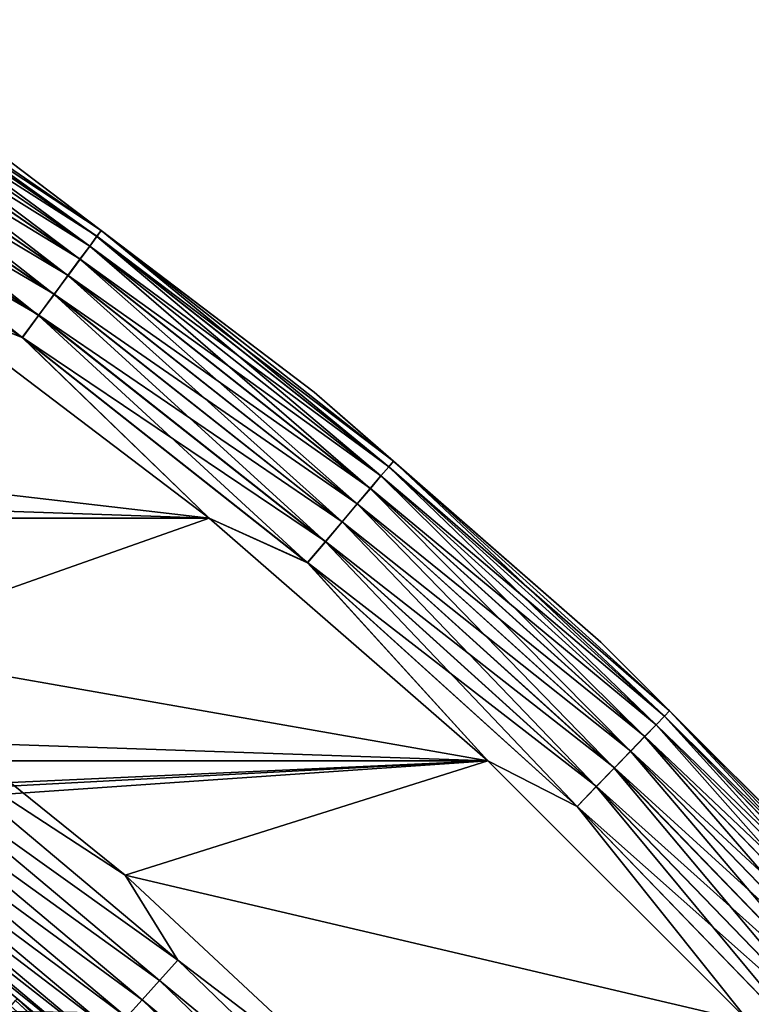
# Model space of a CAD drawing. Header units: metres. Extents: x -17 to 65, y -30 to 30.
# Tile 205 of 256: x 9.8 to 12.1, y 11.3 to 14.3. Entities that reach past the tile are written whole.
import ezdxf

# ---------------------------------------------------------------- set-up
doc = ezdxf.new("R2010")
doc.units = ezdxf.units.M
doc.layers.add('solid_508461', color=7, linetype='CONTINUOUS')

msp = doc.modelspace()

# ---------------------------------------------------------------- linework, layer by layer
at = {"layer": 'solid_508461'}
for points in [[(9.131159, 14.303727, 41.171093), (9.111308, 14.272632, 41.250153), (10.044269, 13.632191, 41.250153)], [(9.111473, 14.272889, -46.049622), (9.131271, 14.303903, -45.970516), (10.066276, 13.662059, -45.970516)], [(9.143312, 14.322766, 41.086823), (9.131159, 14.303727, 41.171093), (10.066152, 13.661891, 41.171093)], [(10.066152, 13.661891, 41.171093), (9.131159, 14.303727, 41.171093), (10.044269, 13.632191, 41.250153)], [(9.131271, 14.303903, -45.970516), (9.14337, 14.322855, -45.886223), (10.079613, 13.680161, -45.886223)], [(10.066276, 13.662059, -45.970516), (9.131271, 14.303903, -45.970516), (10.079613, 13.680161, -45.886223)], [(10.07955, 13.680076, 41.086823), (9.803592, 13.88847, 41), (9.143312, 14.322766, 41.086823)], [(10.07955, 13.680076, 41.086823), (9.143312, 14.322766, 41.086823), (10.066152, 13.661891, 41.171093)], [(10.079613, 13.680161, -45.886223), (9.14337, 14.322855, -45.886223), (9.803592, 13.88847, -45.799999)], [(9.111308, 14.272632, 41.250153), (9.084366, 14.230427, 41.321594), (10.014567, 13.59188, 41.321594)], [(9.084577, 14.230758, -46.121128), (9.111473, 14.272889, -46.049622), (10.04445, 13.632437, -46.049622)], [(10.044269, 13.632191, 41.250153), (9.111308, 14.272632, 41.250153), (10.014567, 13.59188, 41.321594)], [(10.04445, 13.632437, -46.049622), (9.111473, 14.272889, -46.049622), (10.066276, 13.662059, -45.970516)], [(9.084366, 14.230427, 41.321594), (9.051151, 14.178397, 41.383247), (9.977951, 13.542185, 41.383247)], [(9.051403, 14.178792, -46.182854), (9.084577, 14.230758, -46.121128), (10.0148, 13.592196, -46.121128)], [(10.014567, 13.59188, 41.321594), (9.084366, 14.230427, 41.321594), (9.977951, 13.542185, 41.383247)], [(10.0148, 13.592196, -46.121128), (9.084577, 14.230758, -46.121128), (10.04445, 13.632437, -46.049622)], [(9.051151, 14.178397, 41.383247), (9.012676, 14.118127, 41.433231), (9.935536, 13.484619, 41.433231)], [(9.01296, 14.118573, -46.232925), (9.051403, 14.178792, -46.182854), (9.978229, 13.542562, -46.182854)], [(9.977951, 13.542185, 41.383247), (9.051151, 14.178397, 41.383247), (9.935536, 13.484619, 41.433231)], [(9.978229, 13.542562, -46.182854), (9.051403, 14.178792, -46.182854), (10.0148, 13.592196, -46.121128)], [(9.012676, 14.118127, 41.433231), (8.970112, 14.051451, 41.470024), (9.888614, 13.420935, 41.470024)], [(8.970421, 14.051934, -46.269817), (9.01296, 14.118573, -46.232925), (9.93585, 13.485045, -46.232925)], [(9.935536, 13.484619, 41.433231), (9.012676, 14.118127, 41.433231), (9.888614, 13.420935, 41.470024)], [(9.93585, 13.485045, -46.232925), (9.01296, 14.118573, -46.232925), (9.978229, 13.542562, -46.182854)], [(8.970112, 14.051451, 41.470024), (8.924753, 13.980399, 41.492508), (9.838612, 13.353071, 41.492508)], [(8.925077, 13.980906, -46.292404), (8.970421, 14.051934, -46.269817), (9.888954, 13.421397, -46.269817)], [(9.888614, 13.420935, 41.470024), (8.970112, 14.051451, 41.470024), (9.838612, 13.353071, 41.492508)], [(9.888954, 13.421397, -46.269817), (8.970421, 14.051934, -46.269817), (9.93585, 13.485045, -46.232925)], [(9.838612, 13.353071, 41.492508), (8.924753, 13.980399, 41.492508), (9.510798, 13.483127, 41.5)], [(9.838968, 13.353556, -46.292404), (9.510825, 13.483109, -46.299999), (8.925077, 13.980906, -46.292404)], [(9.838968, 13.353556, -46.292404), (8.925077, 13.980906, -46.292404), (9.888954, 13.421397, -46.269817)], [(9.803592, 13.88847, -45.799999), (9.803592, 13.88847, 41), (10.728517, 13.187074, 41)], [(10.07955, 13.680076, 41.086823), (10.728517, 13.187074, 41), (9.803592, 13.88847, 41)], [(10.728518, 13.187074, -45.799999), (9.803592, 13.88847, -45.799999), (10.728517, 13.187074, 41)], [(10.079613, 13.680161, -45.886223), (9.803592, 13.88847, -45.799999), (10.728518, 13.187074, -45.799999)], [(10.07955, 13.680076, 41.086823), (10.066152, 13.661891, 41.171093), (10.956186, 12.959038, 41.171093)], [(10.066276, 13.662059, -45.970516), (10.079613, 13.680161, -45.886223), (10.970838, 12.976367, -45.886223)], [(10.970769, 12.976287, 41.086823), (10.728517, 13.187074, 41), (10.07955, 13.680076, 41.086823)], [(10.970769, 12.976287, 41.086823), (10.07955, 13.680076, 41.086823), (10.956186, 12.959038, 41.171093)], [(10.970838, 12.976367, -45.886223), (10.079613, 13.680161, -45.886223), (10.728518, 13.187074, -45.799999)], [(10.066152, 13.661891, 41.171093), (10.044269, 13.632191, 41.250153), (10.932368, 12.930865, 41.250153)], [(10.04445, 13.632437, -46.049622), (10.066276, 13.662059, -45.970516), (10.956321, 12.959197, -45.970516)], [(10.956186, 12.959038, 41.171093), (10.066152, 13.661891, 41.171093), (10.932368, 12.930865, 41.250153)], [(10.956321, 12.959197, -45.970516), (10.066276, 13.662059, -45.970516), (10.970838, 12.976367, -45.886223)], [(10.044269, 13.632191, 41.250153), (10.014567, 13.59188, 41.321594), (10.900041, 12.892629, 41.321594)], [(10.0148, 13.592196, -46.121128), (10.04445, 13.632437, -46.049622), (10.932566, 12.931099, -46.049622)], [(10.932368, 12.930865, 41.250153), (10.044269, 13.632191, 41.250153), (10.900041, 12.892629, 41.321594)], [(10.932566, 12.931099, -46.049622), (10.04445, 13.632437, -46.049622), (10.956321, 12.959197, -45.970516)], [(10.014567, 13.59188, 41.321594), (9.977951, 13.542185, 41.383247), (10.860188, 12.84549, 41.383247)], [(9.978229, 13.542562, -46.182854), (10.0148, 13.592196, -46.121128), (10.900294, 12.892928, -46.121128)], [(10.900041, 12.892629, 41.321594), (10.014567, 13.59188, 41.321594), (10.860188, 12.84549, 41.383247)], [(10.900294, 12.892928, -46.121128), (10.0148, 13.592196, -46.121128), (10.932566, 12.931099, -46.049622)], [(9.977951, 13.542185, 41.383247), (9.935536, 13.484619, 41.433231), (10.814022, 12.790886, 41.433231)], [(9.93585, 13.485045, -46.232925), (9.978229, 13.542562, -46.182854), (10.86049, 12.845847, -46.182854)], [(10.860188, 12.84549, 41.383247), (9.977951, 13.542185, 41.383247), (10.814022, 12.790886, 41.433231)], [(10.86049, 12.845847, -46.182854), (9.978229, 13.542562, -46.182854), (10.900294, 12.892928, -46.121128)], [(10.408801, 12.802608, 41.5), (-9.510897, 13.483057, 41.5), (-10.408889, 12.802537, 41.5)], [(10.408801, 12.802608, 41.5), (9.510798, 13.483127, 41.5), (-9.510897, 13.483057, 41.5)], [(8.381454, 13.038448, -46.299999), (9.510825, 13.483109, -46.299999), (10.408824, 12.802589, -46.299999)], [(9.838612, 13.353071, 41.492508), (9.510798, 13.483127, 41.5), (10.408801, 12.802608, 41.5)], [(9.838968, 13.353556, -46.292404), (10.408824, 12.802589, -46.299999), (9.510825, 13.483109, -46.299999)], [(9.935536, 13.484619, 41.433231), (9.888614, 13.420935, 41.470024), (10.762951, 12.730477, 41.470024)], [(9.888954, 13.421397, -46.269817), (9.93585, 13.485045, -46.232925), (10.814364, 12.791289, -46.232925)], [(10.814022, 12.790886, 41.433231), (9.935536, 13.484619, 41.433231), (10.762951, 12.730477, 41.470024)], [(10.814364, 12.791289, -46.232925), (9.93585, 13.485045, -46.232925), (10.86049, 12.845847, -46.182854)], [(9.888614, 13.420935, 41.470024), (9.838612, 13.353071, 41.492508), (10.708528, 12.666105, 41.492508)], [(9.838968, 13.353556, -46.292404), (9.888954, 13.421397, -46.269817), (10.763321, 12.730916, -46.269817)], [(10.762951, 12.730477, 41.470024), (9.888614, 13.420935, 41.470024), (10.708528, 12.666105, 41.492508)], [(10.763321, 12.730916, -46.269817), (9.888954, 13.421397, -46.269817), (10.814364, 12.791289, -46.232925)], [(10.708528, 12.666105, 41.492508), (9.838612, 13.353071, 41.492508), (10.408801, 12.802608, 41.5)], [(10.708916, 12.666565, -46.292404), (10.408824, 12.802589, -46.299999), (9.838968, 13.353556, -46.292404)], [(10.708916, 12.666565, -46.292404), (9.838968, 13.353556, -46.292404), (10.763321, 12.730916, -46.269817)], [(10.728518, 13.187074, -45.799999), (10.728517, 13.187074, 41), (11.603419, 12.424196, 41)], [(10.970769, 12.976287, 41.086823), (11.603419, 12.424196, 41), (10.728517, 13.187074, 41)], [(11.603419, 12.424196, -45.799999), (10.728518, 13.187074, -45.799999), (11.603419, 12.424196, 41)], [(10.970838, 12.976367, -45.886223), (10.728518, 13.187074, -45.799999), (11.603419, 12.424196, -45.799999)], [(9.29045, 12.407155, -46.299999), (8.381454, 13.038448, -46.299999), (10.408824, 12.802589, -46.299999)], [(10.970769, 12.976287, 41.086823), (10.956186, 12.959038, 41.171093), (11.797288, 12.198306, 41.171093)], [(10.956321, 12.959197, -45.970516), (10.970838, 12.976367, -45.886223), (11.813064, 12.214619, -45.886223)], [(11.81299, 12.214542, 41.086823), (11.603419, 12.424196, 41), (10.970769, 12.976287, 41.086823)], [(11.81299, 12.214542, 41.086823), (10.970769, 12.976287, 41.086823), (11.797288, 12.198306, 41.171093)], [(11.813064, 12.214619, -45.886223), (10.970838, 12.976367, -45.886223), (11.603419, 12.424196, -45.799999)], [(10.956186, 12.959038, 41.171093), (10.932368, 12.930865, 41.250153), (11.771642, 12.171788, 41.250153)], [(10.932566, 12.931099, -46.049622), (10.956321, 12.959197, -45.970516), (11.797433, 12.198456, -45.970516)], [(11.797288, 12.198306, 41.171093), (10.956186, 12.959038, 41.171093), (11.771642, 12.171788, 41.250153)], [(11.797433, 12.198456, -45.970516), (10.956321, 12.959197, -45.970516), (11.813064, 12.214619, -45.886223)], [(10.932368, 12.930865, 41.250153), (10.900041, 12.892629, 41.321594), (11.736833, 12.135796, 41.321594)], [(10.900294, 12.892928, -46.121128), (10.932566, 12.931099, -46.049622), (11.771853, 12.172008, -46.049622)], [(11.771642, 12.171788, 41.250153), (10.932368, 12.930865, 41.250153), (11.736833, 12.135796, 41.321594)], [(11.771853, 12.172008, -46.049622), (10.932566, 12.931099, -46.049622), (11.797433, 12.198456, -45.970516)], [(10.900041, 12.892629, 41.321594), (10.860188, 12.84549, 41.383247), (11.693919, 12.091424, 41.383247)], [(10.86049, 12.845847, -46.182854), (10.900294, 12.892928, -46.121128), (11.737105, 12.136078, -46.121128)], [(11.736833, 12.135796, 41.321594), (10.900041, 12.892629, 41.321594), (11.693919, 12.091424, 41.383247)], [(11.737105, 12.136078, -46.121128), (10.900294, 12.892928, -46.121128), (11.771853, 12.172008, -46.049622)], [(10.860188, 12.84549, 41.383247), (10.814022, 12.790886, 41.433231), (11.644211, 12.040025, 41.433231)], [(10.814364, 12.791289, -46.232925), (10.86049, 12.845847, -46.182854), (11.694245, 12.091761, -46.182854)], [(11.693919, 12.091424, 41.383247), (10.860188, 12.84549, 41.383247), (11.644211, 12.040025, 41.433231)], [(11.694245, 12.091761, -46.182854), (10.86049, 12.845847, -46.182854), (11.737105, 12.136078, -46.121128)], [(11.258415, 12.062255, 41.5), (-10.408889, 12.802537, 41.5), (-11.258493, 12.062182, 41.5)], [(11.258415, 12.062255, 41.5), (10.408801, 12.802608, 41.5), (-10.408889, 12.802537, 41.5)], [(9.29045, 12.407155, -46.299999), (10.408824, 12.802589, -46.299999), (11.258435, 12.062236, -46.299999)], [(10.708528, 12.666105, 41.492508), (10.408801, 12.802608, 41.5), (11.258415, 12.062255, 41.5)], [(10.708916, 12.666565, -46.292404), (11.258435, 12.062236, -46.299999), (10.408824, 12.802589, -46.299999)], [(10.814022, 12.790886, 41.433231), (10.762951, 12.730477, 41.470024), (11.589218, 11.983163, 41.470024)], [(10.763321, 12.730916, -46.269817), (10.814364, 12.791289, -46.232925), (11.644578, 12.040405, -46.232925)], [(11.644211, 12.040025, 41.433231), (10.814022, 12.790886, 41.433231), (11.589218, 11.983163, 41.470024)], [(11.644578, 12.040405, -46.232925), (10.814364, 12.791289, -46.232925), (11.694245, 12.091761, -46.182854)], [(10.762951, 12.730477, 41.470024), (10.708528, 12.666105, 41.492508), (11.530616, 11.922569, 41.492508)], [(10.708916, 12.666565, -46.292404), (10.763321, 12.730916, -46.269817), (11.589617, 11.983576, -46.269817)], [(11.589218, 11.983163, 41.470024), (10.762951, 12.730477, 41.470024), (11.530616, 11.922569, 41.492508)], [(11.589617, 11.983576, -46.269817), (10.763321, 12.730916, -46.269817), (11.644578, 12.040405, -46.232925)], [(11.530616, 11.922569, 41.492508), (10.708528, 12.666105, 41.492508), (11.258415, 12.062255, 41.5)], [(11.531034, 11.923002, -46.292404), (11.258435, 12.062236, -46.299999), (10.708916, 12.666565, -46.292404)], [(11.531034, 11.923002, -46.292404), (10.708916, 12.666565, -46.292404), (11.589617, 11.983576, -46.269817)], [(10.152006, 11.712674, -46.299999), (9.29045, 12.407155, -46.299999), (11.258435, 12.062236, -46.299999)], [(9.489299, 12.145748, -46.307594), (9.29045, 12.407155, -46.299999), (10.152006, 11.712674, -46.299999)], [(11.603419, 12.424196, -45.799999), (11.603419, 12.424196, 41), (12.424223, 11.603391, 41)], [(11.81299, 12.214542, 41.086823), (12.424223, 11.603391, 41), (11.603419, 12.424196, 41)], [(12.424223, 11.603391, -45.799999), (11.603419, 12.424196, -45.799999), (12.424223, 11.603391, 41)], [(11.813064, 12.214619, -45.886223), (11.603419, 12.424196, -45.799999), (12.424223, 11.603391, -45.799999)], [(11.797288, 12.198306, 41.171093), (11.771642, 12.171788, 41.250153), (12.55834, 11.358348, 41.250153)], [(11.771853, 12.172008, -46.049622), (11.797433, 12.198456, -45.970516), (12.585855, 11.383234, -45.970516)], [(11.81299, 12.214542, 41.086823), (11.797288, 12.198306, 41.171093), (12.5857, 11.383094, 41.171093)], [(12.5857, 11.383094, 41.171093), (11.797288, 12.198306, 41.171093), (12.55834, 11.358348, 41.250153)], [(11.797433, 12.198456, -45.970516), (11.813064, 12.214619, -45.886223), (12.60253, 11.398316, -45.886223)], [(12.585855, 11.383234, -45.970516), (11.797433, 12.198456, -45.970516), (12.60253, 11.398316, -45.886223)], [(12.602452, 11.398245, 41.086823), (12.424223, 11.603391, 41), (11.81299, 12.214542, 41.086823)], [(12.602452, 11.398245, 41.086823), (11.81299, 12.214542, 41.086823), (12.5857, 11.383094, 41.171093)], [(12.60253, 11.398316, -45.886223), (11.813064, 12.214619, -45.886223), (12.424223, 11.603391, -45.799999)], [(11.771642, 12.171788, 41.250153), (11.736833, 12.135796, 41.321594), (12.521204, 11.32476, 41.321594)], [(11.737105, 12.136078, -46.121128), (11.771853, 12.172008, -46.049622), (12.558566, 11.358553, -46.049622)], [(12.55834, 11.358348, 41.250153), (11.771642, 12.171788, 41.250153), (12.521204, 11.32476, 41.321594)], [(12.558566, 11.358553, -46.049622), (11.771853, 12.172008, -46.049622), (12.585855, 11.383234, -45.970516)], [(9.437418, 12.079345, -46.330185), (9.489299, 12.145748, -46.307594), (10.313428, 11.454222, -46.307594)], [(10.313428, 11.454222, -46.307594), (9.489299, 12.145748, -46.307594), (10.152006, 11.712674, -46.299999)], [(11.736833, 12.135796, 41.321594), (11.693919, 12.091424, 41.383247), (12.475424, 11.283355, 41.383247)], [(11.694245, 12.091761, -46.182854), (11.737105, 12.136078, -46.121128), (12.521495, 11.325024, -46.121128)], [(12.521204, 11.32476, 41.321594), (11.736833, 12.135796, 41.321594), (12.475424, 11.283355, 41.383247)], [(12.521495, 11.325024, -46.121128), (11.737105, 12.136078, -46.121128), (12.558566, 11.358553, -46.049622)], [(9.388744, 12.017045, -46.367073), (9.437418, 12.079345, -46.330185), (10.257042, 11.391599, -46.330185)], [(10.257042, 11.391599, -46.330185), (9.437418, 12.079345, -46.330185), (10.313428, 11.454222, -46.307594)], [(11.693919, 12.091424, 41.383247), (11.644211, 12.040025, 41.433231), (12.422393, 11.235391, 41.433231)], [(11.644578, 12.040405, -46.232925), (11.694245, 12.091761, -46.182854), (12.475771, 11.283669, -46.182854)], [(12.475424, 11.283355, 41.383247), (11.693919, 12.091424, 41.383247), (12.422393, 11.235391, 41.433231)], [(12.475771, 11.283669, -46.182854), (11.694245, 12.091761, -46.182854), (12.521495, 11.325024, -46.121128)], [(0, 11.55, 41.5), (11.258415, 12.062255, 41.5), (-11.258493, 12.062182, 41.5)], [(0, 11.55, 41.5), (0.9061, 11.514395, 41.5), (11.258415, 12.062255, 41.5)], [(0.9061, 11.514395, 41.5), (1.806923, 11.407784, 41.5), (11.258415, 12.062255, 41.5)], [(1.806923, 11.407784, 41.5), (12.055554, 11.265593, 41.5), (11.258415, 12.062255, 41.5)], [(10.152006, 11.712674, -46.299999), (11.258435, 12.062236, -46.299999), (12.055573, 11.265574, -46.299999)], [(11.530616, 11.922569, 41.492508), (11.258415, 12.062255, 41.5), (12.055554, 11.265593, 41.5)], [(11.531034, 11.923002, -46.292404), (12.055573, 11.265574, -46.299999), (11.258435, 12.062236, -46.299999)], [(9.34476, 11.960747, -46.417145), (9.388744, 12.017045, -46.367073), (10.204141, 11.332847, -46.367073)], [(10.204141, 11.332847, -46.367073), (9.388744, 12.017045, -46.367073), (10.257042, 11.391599, -46.330185)], [(11.644211, 12.040025, 41.433231), (11.589218, 11.983163, 41.470024), (12.363725, 11.182329, 41.470024)], [(11.589617, 11.983576, -46.269817), (11.644578, 12.040405, -46.232925), (12.422785, 11.235745, -46.232925)], [(12.422393, 11.235391, 41.433231), (11.644211, 12.040025, 41.433231), (12.363725, 11.182329, 41.470024)], [(12.422785, 11.235745, -46.232925), (11.644578, 12.040405, -46.232925), (12.475771, 11.283669, -46.182854)], [(9.306803, 11.912165, -46.478874), (9.34476, 11.960747, -46.417145), (10.156336, 11.279754, -46.417145)], [(10.156336, 11.279754, -46.417145), (9.34476, 11.960747, -46.417145), (10.204141, 11.332847, -46.367073)], [(11.589218, 11.983163, 41.470024), (11.530616, 11.922569, 41.492508), (12.301207, 11.125785, 41.492508)], [(11.531034, 11.923002, -46.292404), (11.589617, 11.983576, -46.269817), (12.364151, 11.182714, -46.269817)], [(12.363725, 11.182329, 41.470024), (11.589218, 11.983163, 41.470024), (12.301207, 11.125785, 41.492508)], [(12.364151, 11.182714, -46.269817), (11.589617, 11.983576, -46.269817), (12.422785, 11.235745, -46.232925)], [(9.27603, 11.872776, -46.550377), (9.306803, 11.912165, -46.478874), (10.115083, 11.233937, -46.478874)], [(10.115083, 11.233937, -46.478874), (9.306803, 11.912165, -46.478874), (10.156336, 11.279754, -46.417145)], [(12.301207, 11.125785, 41.492508), (11.530616, 11.922569, 41.492508), (12.055554, 11.265593, 41.5)], [(12.301653, 11.126188, -46.292404), (12.055573, 11.265574, -46.299999), (11.531034, 11.923002, -46.292404)], [(12.301653, 11.126188, -46.292404), (11.531034, 11.923002, -46.292404), (12.364151, 11.182714, -46.269817)], [(9.253377, 11.843781, -46.629482), (9.27603, 11.872776, -46.550377), (10.081636, 11.196792, -46.550377)], [(10.081636, 11.196792, -46.550377), (9.27603, 11.872776, -46.550377), (10.115083, 11.233937, -46.478874)], [(9.239533, 11.826064, -46.713779), (9.253377, 11.843781, -46.629482), (10.057016, 11.169448, -46.629482)], [(10.057016, 11.169448, -46.629482), (9.253377, 11.843781, -46.629482), (10.081636, 11.196792, -46.550377)], [(10.041971, 11.152739, -46.713779), (9.822922, 11.336235, -46.799999), (9.239533, 11.826064, -46.713779)], [(10.041971, 11.152739, -46.713779), (9.239533, 11.826064, -46.713779), (10.057016, 11.169448, -46.629482)], [(10.961894, 10.958411, -46.299999), (10.152006, 11.712674, -46.299999), (12.055573, 11.265574, -46.299999)], [(10.313428, 11.454222, -46.307594), (10.152006, 11.712674, -46.299999), (10.961894, 10.958411, -46.299999)], [(10.257042, 11.391599, -46.330185), (10.313428, 11.454222, -46.307594), (11.087311, 10.706892, -46.307594)], [(11.087311, 10.706892, -46.307594), (10.313428, 11.454222, -46.307594), (10.961894, 10.958411, -46.299999)], [(1.806923, 11.407784, 41.5), (2.6961, 11.230918, 41.5), (12.055554, 11.265593, 41.5)], [(10.204141, 11.332847, -46.367073), (10.257042, 11.391599, -46.330185), (11.026693, 10.648355, -46.330185)], [(11.026693, 10.648355, -46.330185), (10.257042, 11.391599, -46.330185), (11.087311, 10.706892, -46.307594)], [(9.803282, 11.31359, -48.170517), (9.818006, 11.330583, -48.086224), (10.601305, 10.601305, -48.086224)], [(9.818006, 11.330583, -48.086224), (9.822921, 11.336235, -48), (10.606612, 10.606591, -48)], [(10.601305, 10.601305, -48.086224), (9.818006, 11.330583, -48.086224), (10.606612, 10.606591, -48)], [(10.606612, 10.606591, -46.799999), (10.606612, 10.606591, -48), (9.822921, 11.336235, -48)], [(9.822922, 11.336235, -46.799999), (10.606612, 10.606591, -46.799999), (9.822921, 11.336235, -48)], [(10.041971, 11.152739, -46.713779), (10.606612, 10.606591, -46.799999), (9.822922, 11.336235, -46.799999)], [(10.156336, 11.279754, -46.417145), (10.204141, 11.332847, -46.367073), (10.969823, 10.593435, -46.367073)], [(10.969823, 10.593435, -46.367073), (10.204141, 11.332847, -46.367073), (11.026693, 10.648355, -46.330185)]]:
    msp.add_3dface(points, dxfattribs=at)

doc.saveas('drawing.dxf')
